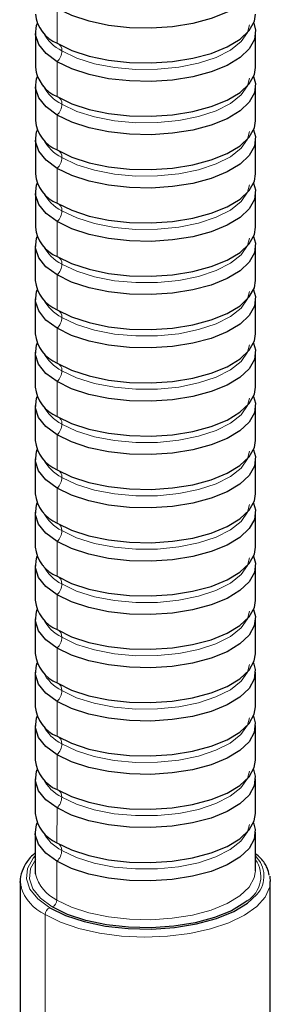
# Model space of a CAD drawing. Header units: millimetres. Extents: x 5 to 418, y 2 to 292.
# Tile 3 of 16: x 88 to 99, y 114 to 156. Entities that reach past the tile are written whole.
import ezdxf

# ---------------------------------------------------------------- set-up
doc = ezdxf.new("R2010")
doc.units = ezdxf.units.MM

msp = doc.modelspace()

# ---------------------------------------------------------------- linework, layer by layer
at = {"color": 7, "linetype": 'Continuous', "lineweight": 18}
for p, q in [((89.8238, 154.7582), (89.8241, 156.2214)), ((89.8232, 152.5194), (89.8236, 153.9827)), ((89.8227, 150.2807), (89.823, 151.7439)), ((89.8221, 148.0419), (89.8225, 149.5052)), ((89.8215, 145.8032), (89.8219, 147.2664)), ((89.821, 143.5644), (89.8213, 145.0276)), ((89.8204, 141.3256), (89.8208, 142.7889)), ((89.8199, 139.0869), (89.8202, 140.5501)), ((89.8193, 136.8481), (89.8197, 138.3114)), ((89.8187, 134.6094), (89.8191, 136.0726)), ((89.8182, 132.3706), (89.8185, 133.8338)), ((89.8176, 130.1318), (89.818, 131.5951)), ((89.8171, 127.8931), (89.8174, 129.3563)), ((89.8165, 125.6543), (89.8169, 127.1175)), ((89.8159, 123.4156), (89.8163, 124.8788)), ((89.8154, 121.1768), (89.8158, 122.64)), ((89.8148, 118.7741), (89.8152, 120.4013)), ((89.3134, 118.1604), (89.2911, 28.8338))]:
    msp.add_line(p, q, dxfattribs=at)
at = {"color": 7, "linetype": 'Continuous', "lineweight": 25}
for p, q in [((88.9081, 155.2125), (88.9077, 153.7492)), ((98.1577, 153.7469), (98.1581, 155.2102)), ((88.9075, 152.9737), (88.9071, 151.5105)), ((98.1571, 151.5082), (98.1575, 152.9714)), ((88.9069, 150.7349), (88.9066, 149.2717)), ((98.1566, 149.2694), (98.1569, 150.7326)), ((88.9064, 148.4962), (88.906, 147.0329)), ((98.156, 147.0306), (98.1564, 148.4939)), ((88.9058, 146.2574), (88.9055, 144.7942)), ((98.1555, 144.7919), (98.1558, 146.2551)), ((88.9053, 144.0187), (88.9049, 142.5554)), ((98.1549, 142.5531), (98.1553, 144.0163)), ((88.9047, 141.7799), (88.9043, 140.3167)), ((98.1543, 140.3144), (98.1547, 141.7776)), ((88.9042, 139.5411), (88.9038, 138.0779)), ((98.1538, 138.0756), (98.1542, 139.5388)), ((88.9036, 137.3024), (88.9032, 135.8391)), ((98.1532, 135.8368), (98.1536, 137.3001)), ((88.903, 135.0636), (88.9027, 133.6004)), ((98.1527, 133.5981), (98.153, 135.0613)), ((88.9025, 132.8249), (88.9021, 131.3616)), ((98.1521, 131.3593), (98.1525, 132.8225)), ((88.9019, 130.5861), (88.9015, 129.1229)), ((98.1515, 129.1206), (98.1519, 130.5838)), ((88.9014, 128.3473), (88.901, 126.8841)), ((98.151, 126.8818), (98.1514, 128.345)), ((88.9008, 126.1086), (88.9004, 124.6453)), ((98.1504, 124.643), (98.1508, 126.1063)), ((88.9002, 123.8698), (88.8999, 122.4066)), ((98.1499, 122.4043), (98.1502, 123.8675)), ((88.8997, 121.6311), (88.8993, 120.0039)), ((98.1493, 120.0016), (98.1497, 121.6287)), ((88.2742, 119.5563), (88.2519, 30.2298)), ((98.7519, 30.2272), (98.7742, 119.5537))]:
    msp.add_line(p, q, dxfattribs=at)
at = {"color": 7, "linetype": 'Continuous', "lineweight": 25, "flags": 128}
for points in [[(98.0759, 157.8367), (98.1526, 157.5541), (98.1099, 157.1511), (97.8913, 156.7595), (97.5052, 156.3945), (96.9665, 156.07), (96.2959, 155.7986), (95.5192, 155.5906), (94.6661, 155.4541), (93.7695, 155.3943), (92.8639, 155.4135), (91.984, 155.511), (91.1636, 155.683), (90.4343, 155.9229), (89.8241, 156.2214)], [(89.8238, 154.7582), (90.4339, 154.4596), (91.1632, 154.2197), (91.9836, 154.0478), (92.8635, 153.9503), (93.7691, 153.9311), (94.6657, 153.9909), (95.5188, 154.1274), (96.2956, 154.3354), (96.9662, 154.6068), (97.5049, 154.9313), (97.8909, 155.2963), (98.1095, 155.6878), (98.1583, 155.9857)], [(89.8236, 153.9827), (89.356, 154.3285), (89.0489, 154.7082), (88.9141, 155.1072), (88.9568, 155.5103), (88.991, 155.6002)], [(98.0754, 155.5979), (98.152, 155.3154), (98.1093, 154.9123), (97.8907, 154.5207), (97.5047, 154.1557), (96.966, 153.8313), (96.2954, 153.5598), (95.5186, 153.3519), (94.6655, 153.2154), (93.769, 153.1556), (92.8633, 153.1748), (91.9834, 153.2722), (91.163, 153.4442), (90.4338, 153.6841), (89.8236, 153.9827)], [(89.8232, 152.5194), (90.4334, 152.2209), (91.1627, 151.981), (91.983, 151.809), (92.8629, 151.7115), (93.7686, 151.6923), (94.6652, 151.7521), (95.5182, 151.8886), (96.295, 152.0966), (96.9656, 152.368), (97.5043, 152.6925), (97.8904, 153.0575), (98.1089, 153.4491), (98.1577, 153.7469)], [(89.823, 151.7439), (89.3554, 152.0897), (89.0483, 152.4694), (88.9135, 152.8685), (88.9563, 153.2715), (88.9904, 153.3614)], [(98.0748, 153.3592), (98.1515, 153.0766), (98.1088, 152.6736), (97.8902, 152.282), (97.5041, 151.917), (96.9654, 151.5925), (96.2948, 151.3211), (95.518, 151.1131), (94.665, 150.9766), (93.7684, 150.9168), (92.8627, 150.936), (91.9828, 151.0335), (91.1625, 151.2054), (90.4332, 151.4453), (89.823, 151.7439)], [(89.8227, 150.2807), (90.4328, 149.9821), (91.1621, 149.7422), (91.9825, 149.5702), (92.8624, 149.4728), (93.768, 149.4536), (94.6646, 149.5134), (95.5177, 149.6499), (96.2944, 149.8578), (96.9651, 150.1293), (97.5037, 150.4537), (97.8898, 150.8188), (98.1084, 151.2103), (98.1571, 151.5082)], [(89.8225, 149.5052), (89.3548, 149.8509), (89.0477, 150.2307), (88.913, 150.6297), (88.9557, 151.0328), (88.9899, 151.1227)], [(98.0742, 151.1204), (98.1509, 150.8378), (98.1082, 150.4348), (97.8896, 150.0432), (97.5035, 149.6782), (96.9649, 149.3537), (96.2943, 149.0823), (95.5175, 148.8744), (94.6644, 148.7378), (93.7678, 148.678), (92.8622, 148.6972), (91.9823, 148.7947), (91.1619, 148.9667), (90.4326, 149.2066), (89.8225, 149.5052)], [(89.8219, 147.2664), (89.3543, 147.6122), (89.0472, 147.9919), (88.9124, 148.391), (88.9551, 148.794), (88.9893, 148.8839)], [(89.8221, 148.0419), (90.4323, 147.7433), (91.1615, 147.5035), (91.9819, 147.3315), (92.8618, 147.234), (93.7675, 147.2148), (94.6641, 147.2746), (95.5171, 147.4111), (96.2939, 147.6191), (96.9645, 147.8905), (97.5032, 148.215), (97.8892, 148.58), (98.1078, 148.9716), (98.1566, 149.2694)], [(98.0737, 148.8817), (98.1504, 148.5991), (98.1076, 148.196), (97.889, 147.8045), (97.503, 147.4394), (96.9643, 147.115), (96.2937, 146.8436), (95.5169, 146.6356), (94.6639, 146.4991), (93.7673, 146.4393), (92.8616, 146.4585), (91.9817, 146.5559), (91.1614, 146.7279), (90.4321, 146.9678), (89.8219, 147.2664)], [(89.8215, 145.8032), (90.4317, 145.5046), (91.161, 145.2647), (91.9814, 145.0927), (92.8613, 144.9953), (93.7669, 144.9761), (94.6635, 145.0359), (95.5166, 145.1724), (96.2933, 145.3803), (96.9639, 145.6517), (97.5026, 145.9762), (97.8887, 146.3412), (98.1073, 146.7328), (98.156, 147.0306)], [(89.8213, 145.0276), (89.3537, 145.3734), (89.0466, 145.7531), (88.9118, 146.1522), (88.9546, 146.5553), (88.9887, 146.6452)], [(98.0731, 146.6429), (98.1498, 146.3603), (98.1071, 145.9573), (97.8885, 145.5657), (97.5024, 145.2007), (96.9637, 144.8762), (96.2931, 144.6048), (95.5164, 144.3968), (94.6633, 144.2603), (93.7667, 144.2005), (92.8611, 144.2197), (91.9812, 144.3172), (91.1608, 144.4892), (90.4315, 144.7291), (89.8213, 145.0276)], [(89.821, 143.5644), (90.4312, 143.2658), (91.1604, 143.0259), (91.9808, 142.854), (92.8607, 142.7565), (93.7664, 142.7373), (94.6629, 142.7971), (95.516, 142.9336), (96.2928, 143.1416), (96.9634, 143.413), (97.5021, 143.7374), (97.8881, 144.1025), (98.1067, 144.494), (98.1555, 144.7919)], [(89.8208, 142.7889), (89.3532, 143.1347), (89.0461, 143.5144), (88.9113, 143.9134), (88.954, 144.3165), (88.9882, 144.4064)], [(98.0726, 144.4041), (98.1492, 144.1216), (98.1065, 143.7185), (97.8879, 143.3269), (97.5019, 142.9619), (96.9632, 142.6375), (96.2926, 142.366), (95.5158, 142.1581), (94.6627, 142.0216), (93.7662, 141.9618), (92.8605, 141.981), (91.9806, 142.0784), (91.1602, 142.2504), (90.431, 142.4903), (89.8208, 142.7889)], [(89.8204, 141.3256), (90.4306, 141.0271), (91.1599, 140.7872), (91.9802, 140.6152), (92.8601, 140.5177), (93.7658, 140.4985), (94.6624, 140.5583), (95.5154, 140.6948), (96.2922, 140.9028), (96.9628, 141.1742), (97.5015, 141.4987), (97.8876, 141.8637), (98.1062, 142.2553), (98.1549, 142.5531)], [(89.8202, 140.5501), (89.3526, 140.8959), (89.0455, 141.2756), (88.9107, 141.6747), (88.9535, 142.0777), (88.9876, 142.1676)], [(98.072, 142.1654), (98.1487, 141.8828), (98.106, 141.4797), (97.8874, 141.0882), (97.5013, 140.7232), (96.9626, 140.3987), (96.292, 140.1273), (95.5153, 139.9193), (94.6622, 139.7828), (93.7656, 139.723), (92.86, 139.7422), (91.98, 139.8397), (91.1597, 140.0116), (90.4304, 140.2515), (89.8202, 140.5501)], [(89.8199, 139.0869), (90.43, 138.7883), (91.1593, 138.5484), (91.9797, 138.3764), (92.8596, 138.279), (93.7652, 138.2598), (94.6618, 138.3196), (95.5149, 138.4561), (96.2916, 138.664), (96.9623, 138.9355), (97.5009, 139.2599), (97.887, 139.625), (98.1056, 140.0165), (98.1543, 140.3144)], [(89.8197, 138.3114), (89.352, 138.6571), (89.0449, 139.0369), (88.9102, 139.4359), (88.9529, 139.839), (88.9871, 139.9289)], [(98.0714, 139.9266), (98.1481, 139.644), (98.1054, 139.241), (97.8868, 138.8494), (97.5007, 138.4844), (96.9621, 138.1599), (96.2915, 137.8885), (95.5147, 137.6805), (94.6616, 137.544), (93.765, 137.4842), (92.8594, 137.5034), (91.9795, 137.6009), (91.1591, 137.7729), (90.4298, 138.0128), (89.8197, 138.3114)], [(89.8193, 136.8481), (90.4295, 136.5495), (91.1588, 136.3097), (91.9791, 136.1377), (92.859, 136.0402), (93.7647, 136.021), (94.6613, 136.0808), (95.5143, 136.2173), (96.2911, 136.4253), (96.9617, 136.6967), (97.5004, 137.0212), (97.8864, 137.3862), (98.105, 137.7778), (98.1538, 138.0756)], [(89.8191, 136.0726), (89.3515, 136.4184), (89.0444, 136.7981), (88.9096, 137.1972), (88.9523, 137.6002), (88.9865, 137.6901)], [(98.0709, 137.6879), (98.1476, 137.4053), (98.1048, 137.0022), (97.8862, 136.6107), (97.5002, 136.2456), (96.9615, 135.9212), (96.2909, 135.6498), (95.5141, 135.4418), (94.6611, 135.3053), (93.7645, 135.2455), (92.8588, 135.2647), (91.9789, 135.3621), (91.1586, 135.5341), (90.4293, 135.774), (89.8191, 136.0726)], [(89.8187, 134.6094), (90.4289, 134.3108), (91.1582, 134.0709), (91.9786, 133.8989), (92.8585, 133.8015), (93.7641, 133.7823), (94.6607, 133.8421), (95.5138, 133.9786), (96.2905, 134.1865), (96.9611, 134.4579), (97.4998, 134.7824), (97.8859, 135.1474), (98.1045, 135.539), (98.1532, 135.8368)], [(89.8185, 133.8338), (89.3509, 134.1796), (89.0438, 134.5593), (88.9091, 134.9584), (88.9518, 135.3615), (88.9859, 135.4514)], [(98.0703, 135.4491), (98.147, 135.1665), (98.1043, 134.7635), (97.8857, 134.3719), (97.4996, 134.0069), (96.9609, 133.6824), (96.2903, 133.411), (95.5136, 133.203), (94.6605, 133.0665), (93.7639, 133.0067), (92.8583, 133.0259), (91.9784, 133.1234), (91.158, 133.2954), (90.4287, 133.5353), (89.8185, 133.8338)], [(89.8182, 132.3706), (90.4284, 132.072), (91.1576, 131.8321), (91.978, 131.6602), (92.8579, 131.5627), (93.7636, 131.5435), (94.6601, 131.6033), (95.5132, 131.7398), (96.29, 131.9478), (96.9606, 132.2192), (97.4993, 132.5436), (97.8853, 132.9087), (98.1039, 133.3002), (98.1527, 133.5981)], [(89.818, 131.5951), (89.3504, 131.9409), (89.0433, 132.3206), (88.9085, 132.7196), (88.9512, 133.1227), (88.9854, 133.2126)], [(98.0698, 133.2103), (98.1465, 132.9278), (98.1037, 132.5247), (97.8851, 132.1331), (97.4991, 131.7681), (96.9604, 131.4437), (96.2898, 131.1722), (95.513, 130.9643), (94.66, 130.8278), (93.7634, 130.768), (92.8577, 130.7872), (91.9778, 130.8846), (91.1574, 131.0566), (90.4282, 131.2965), (89.818, 131.5951)], [(89.8176, 130.1318), (90.4278, 129.8333), (91.1571, 129.5934), (91.9774, 129.4214), (92.8573, 129.3239), (93.763, 129.3047), (94.6596, 129.3645), (95.5127, 129.501), (96.2894, 129.709), (96.96, 129.9804), (97.4987, 130.3049), (97.8848, 130.6699), (98.1034, 131.0615), (98.1521, 131.3593)], [(89.8174, 129.3563), (89.3498, 129.7021), (89.0427, 130.0818), (88.9079, 130.4809), (88.9507, 130.8839), (88.9848, 130.9738)], [(98.0692, 130.9716), (98.1459, 130.689), (98.1032, 130.2859), (97.8846, 129.8944), (97.4985, 129.5294), (96.9598, 129.2049), (96.2892, 128.9335), (95.5125, 128.7255), (94.6594, 128.589), (93.7628, 128.5292), (92.8572, 128.5484), (91.9772, 128.6459), (91.1569, 128.8178), (90.4276, 129.0577), (89.8174, 129.3563)], [(89.8171, 127.8931), (90.4272, 127.5945), (91.1565, 127.3546), (91.9769, 127.1826), (92.8568, 127.0852), (93.7624, 127.066), (94.659, 127.1258), (95.5121, 127.2623), (96.2889, 127.4702), (96.9595, 127.7417), (97.4981, 128.0661), (97.8842, 128.4312), (98.1028, 128.8227), (98.1515, 129.1206)], [(89.8169, 127.1175), (89.3492, 127.4633), (89.0421, 127.8431), (88.9074, 128.2421), (88.9501, 128.6452), (88.9843, 128.7351)], [(98.0686, 128.7328), (98.1453, 128.4502), (98.1026, 128.0472), (97.884, 127.6556), (97.498, 127.2906), (96.9593, 126.9661), (96.2887, 126.6947), (95.5119, 126.4867), (94.6588, 126.3502), (93.7622, 126.2904), (92.8566, 126.3096), (91.9767, 126.4071), (91.1563, 126.5791), (90.427, 126.819), (89.8169, 127.1175)], [(89.8165, 125.6543), (90.4267, 125.3557), (91.156, 125.1159), (91.9763, 124.9439), (92.8562, 124.8464), (93.7619, 124.8272), (94.6585, 124.887), (95.5115, 125.0235), (96.2883, 125.2315), (96.9589, 125.5029), (97.4976, 125.8274), (97.8836, 126.1924), (98.1022, 126.584), (98.151, 126.8818)], [(89.8163, 124.8788), (89.3487, 125.2246), (89.0416, 125.6043), (88.9068, 126.0034), (88.9495, 126.4064), (88.9837, 126.4963)], [(98.0681, 126.494), (98.1448, 126.2115), (98.102, 125.8084), (97.8834, 125.4169), (97.4974, 125.0518), (96.9587, 124.7274), (96.2881, 124.4559), (95.5113, 124.248), (94.6583, 124.1115), (93.7617, 124.0517), (92.856, 124.0709), (91.9761, 124.1683), (91.1558, 124.3403), (90.4265, 124.5802), (89.8163, 124.8788)], [(89.8159, 123.4156), (90.4261, 123.117), (91.1554, 122.8771), (91.9758, 122.7051), (92.8557, 122.6076), (93.7613, 122.5884), (94.6579, 122.6483), (95.511, 122.7848), (96.2877, 122.9927), (96.9583, 123.2641), (97.497, 123.5886), (97.8831, 123.9536), (98.1017, 124.3452), (98.1504, 124.643)], [(89.8158, 122.64), (89.3481, 122.9858), (89.041, 123.3655), (88.9063, 123.7646), (88.949, 124.1677), (88.9831, 124.2576)], [(98.0675, 124.2553), (98.1442, 123.9727), (98.1015, 123.5697), (97.8829, 123.1781), (97.4968, 122.8131), (96.9582, 122.4886), (96.2875, 122.2172), (95.5108, 122.0092), (94.6577, 121.8727), (93.7611, 121.8129), (92.8555, 121.8321), (91.9756, 121.9296), (91.1552, 122.1016), (90.4259, 122.3415), (89.8158, 122.64)], [(89.8152, 120.4013), (89.3476, 120.7471), (89.0405, 121.1268), (88.9057, 121.5258), (88.9484, 121.9289), (88.9826, 122.0188)], [(98.067, 122.0165), (98.1437, 121.734), (98.1009, 121.3309), (97.8823, 120.9393), (97.4963, 120.5743), (96.9576, 120.2499), (96.287, 119.9784), (95.5102, 119.7705), (94.6572, 119.634), (93.7606, 119.5742), (92.8549, 119.5934), (91.975, 119.6908), (91.1546, 119.8628), (90.4254, 120.1027), (89.8152, 120.4013)], [(89.8154, 121.1768), (90.4256, 120.8782), (91.1548, 120.6383), (91.9752, 120.4664), (92.8551, 120.3689), (93.7608, 120.3497), (94.6573, 120.4095), (95.5104, 120.546), (96.2872, 120.754), (96.9578, 121.0254), (97.4965, 121.3498), (97.8825, 121.7149), (98.1011, 122.1064), (98.1499, 122.4043)], [(88.8993, 120.0039), (88.9053, 119.8987), (88.9106, 119.8599)], [(88.2976, 119.3356), (88.2934, 119.3561), (88.2742, 119.5563)], [(98.7507, 119.7745), (98.7549, 119.7539), (98.7742, 119.5537)], [(89.514, 118.4507), (90.1736, 118.1279), (90.962, 117.8685), (91.8489, 117.6826), (92.8002, 117.5772), (93.7792, 117.5565), (94.7485, 117.6211), (95.6707, 117.7687), (96.5105, 117.9935), (97.2355, 118.287), (97.8178, 118.6377), (98.2118, 119.0037)], [(97.8061, 118.7409), (97.7105, 118.6663), (97.1427, 118.3243), (96.4358, 118.0382), (95.6171, 117.819), (94.7179, 117.6751), (93.7729, 117.612), (92.8183, 117.6323), (91.8908, 117.735), (91.0261, 117.9163), (90.2574, 118.1691), (89.6142, 118.4839)]]:
    msp.add_lwpolyline(points, dxfattribs=at)
at = {"color": 7, "linetype": 'Continuous', "lineweight": 18, "flags": 128}
for points in [[(97.9055, 155.5301), (97.823, 155.2158), (97.5506, 154.8273), (97.1026, 154.4725), (96.4986, 154.1669), (95.7651, 153.9239), (94.9339, 153.7542), (94.0416, 153.6651), (93.127, 153.6605), (92.2302, 153.7406), (91.3904, 153.9019), (90.6441, 154.1375), (90.0242, 154.4369)], [(97.9049, 153.2913), (97.8224, 152.977), (97.55, 152.5885), (97.102, 152.2337), (96.4981, 151.9282), (95.7645, 151.6852), (94.9334, 151.5154), (94.041, 151.4263), (93.1265, 151.4217), (92.2297, 151.5018), (91.3898, 151.6632), (90.6436, 151.8987), (90.0236, 152.1981)], [(97.9044, 151.0525), (97.8218, 150.7383), (97.5494, 150.3498), (97.1015, 149.995), (96.4975, 149.6894), (95.7639, 149.4464), (94.9328, 149.2767), (94.0405, 149.1875), (93.1259, 149.1829), (92.2291, 149.2631), (91.3892, 149.4244), (90.643, 149.6599), (90.0231, 149.9593)], [(97.9038, 148.8138), (97.8213, 148.4995), (97.5489, 148.111), (97.1009, 147.7562), (96.4969, 147.4506), (95.7634, 147.2077), (94.9323, 147.0379), (94.0399, 146.9488), (93.1254, 146.9442), (92.2285, 147.0243), (91.3887, 147.1856), (90.6425, 147.4212), (90.0225, 147.7206)], [(97.9032, 146.575), (97.8207, 146.2608), (97.5483, 145.8722), (97.1004, 145.5174), (96.4964, 145.2119), (95.7628, 144.9689), (94.9317, 144.7991), (94.0394, 144.71), (93.1248, 144.7054), (92.228, 144.7855), (91.3881, 144.9469), (90.6419, 145.1824), (90.022, 145.4818)], [(97.9027, 144.3362), (97.8202, 144.022), (97.5478, 143.6335), (97.0998, 143.2787), (96.4958, 142.9731), (95.7623, 142.7301), (94.9311, 142.5604), (94.0388, 142.4713), (93.1242, 142.4667), (92.2274, 142.5468), (91.3876, 142.7081), (90.6413, 142.9436), (90.0214, 143.2431)], [(97.9021, 142.0975), (97.8196, 141.7832), (97.5472, 141.3947), (97.0992, 141.0399), (96.4953, 140.7343), (95.7617, 140.4914), (94.9306, 140.3216), (94.0382, 140.2325), (93.1237, 140.2279), (92.2269, 140.308), (91.387, 140.4694), (90.6408, 140.7049), (90.0208, 141.0043)], [(97.9016, 139.8587), (97.819, 139.5445), (97.5467, 139.1559), (97.0987, 138.8011), (96.4947, 138.4956), (95.7611, 138.2526), (94.93, 138.0829), (94.0377, 137.9937), (93.1231, 137.9891), (92.2263, 138.0693), (91.3864, 138.2306), (90.6402, 138.4661), (90.0203, 138.7655)], [(97.901, 137.62), (97.8185, 137.3057), (97.5461, 136.9172), (97.0981, 136.5624), (96.4942, 136.2568), (95.7606, 136.0139), (94.9295, 135.8441), (94.0371, 135.755), (93.1226, 135.7504), (92.2257, 135.8305), (91.3859, 135.9918), (90.6397, 136.2274), (90.0197, 136.5268)], [(97.9004, 135.3812), (97.8179, 135.067), (97.5455, 134.6784), (97.0976, 134.3236), (96.4936, 134.0181), (95.76, 133.7751), (94.9289, 133.6053), (94.0366, 133.5162), (93.122, 133.5116), (92.2252, 133.5917), (91.3853, 133.7531), (90.6391, 133.9886), (90.0192, 134.288)], [(97.8999, 133.1424), (97.8174, 132.8282), (97.545, 132.4397), (97.097, 132.0849), (96.493, 131.7793), (95.7595, 131.5363), (94.9283, 131.3666), (94.036, 131.2774), (93.1214, 131.2728), (92.2246, 131.353), (91.3848, 131.5143), (90.6385, 131.7498), (90.0186, 132.0492)], [(97.8993, 130.9037), (97.8168, 130.5894), (97.5444, 130.2009), (97.0964, 129.8461), (96.4925, 129.5405), (95.7589, 129.2976), (94.9278, 129.1278), (94.0354, 129.0387), (93.1209, 129.0341), (92.2241, 129.1142), (91.3842, 129.2756), (90.638, 129.5111), (90.018, 129.8105)], [(97.8988, 128.6649), (97.8162, 128.3507), (97.5439, 127.9621), (97.0959, 127.6073), (96.4919, 127.3018), (95.7583, 127.0588), (94.9272, 126.8891), (94.0349, 126.7999), (93.1203, 126.7953), (92.2235, 126.8755), (91.3836, 127.0368), (90.6374, 127.2723), (90.0175, 127.5717)], [(97.8982, 126.4262), (97.8157, 126.1119), (97.5433, 125.7234), (97.0953, 125.3686), (96.4914, 125.063), (95.7578, 124.8201), (94.9267, 124.6503), (94.0343, 124.5612), (93.1198, 124.5566), (92.223, 124.6367), (91.3831, 124.798), (90.6369, 125.0336), (90.0169, 125.333)], [(97.8977, 124.1874), (97.8151, 123.8732), (97.5427, 123.4846), (97.0948, 123.1298), (96.4908, 122.8243), (95.7572, 122.5813), (94.9261, 122.4115), (94.0338, 122.3224), (93.1192, 122.3178), (92.2224, 122.3979), (91.3825, 122.5593), (90.6363, 122.7948), (90.0164, 123.0942)], [(97.8971, 121.9486), (97.8146, 121.6344), (97.5422, 121.2459), (97.0942, 120.8911), (96.4902, 120.5855), (95.7567, 120.3425), (94.9255, 120.1728), (94.0332, 120.0836), (93.1186, 120.079), (92.2218, 120.1592), (91.382, 120.3205), (90.6358, 120.556), (90.0158, 120.8554)], [(88.8994, 120.6256), (88.8132, 120.5255), (88.5769, 120.1021), (88.5307, 119.6664), (88.6764, 119.235), (89.0084, 118.8245), (89.514, 118.4507)], [(89.6142, 118.4839), (89.1213, 118.8483), (88.7976, 119.2486), (88.6556, 119.6692), (88.7006, 120.0941), (88.9209, 120.4941)], [(89.8148, 118.7741), (90.425, 118.4756), (91.1542, 118.2357), (91.9746, 118.0637), (92.8545, 117.9662), (93.7602, 117.947), (94.6567, 118.0068), (95.5098, 118.1433), (96.2866, 118.3513), (96.9572, 118.6227), (97.4959, 118.9472), (97.8819, 119.3122), (98.1005, 119.7038), (98.1493, 120.0016)], [(98.7742, 119.5537), (98.7484, 119.3228), (98.564, 118.8995), (98.2079, 118.4986), (97.6924, 118.1336), (97.0349, 117.8171), (96.2579, 117.5597), (95.3877, 117.3703), (94.4541, 117.2553), (93.4889, 117.2186), (92.5248, 117.2614), (91.5948, 117.3824), (90.7304, 117.5773), (89.9613, 117.8396), (89.3134, 118.1604)]]:
    msp.add_lwpolyline(points, dxfattribs=at)
at = {"color": 7, "linetype": 'Continuous', "lineweight": 25}
for centre in [(90.3972, 156.1408), (90.3966, 153.902), (90.3961, 151.6632), (90.3955, 149.4245), (90.395, 147.1857), (90.3944, 144.947), (90.3938, 142.7082), (90.3933, 140.4694), (90.3927, 138.2307), (90.3922, 135.9919), (90.3916, 133.7532), (90.391, 131.5144), (90.3905, 129.2756), (90.3899, 127.0369), (90.3894, 124.7981), (90.3888, 122.5594)]:
    msp.add_arc(centre, 1.4968, 185.85823, 247.47346, dxfattribs=at)
at = {"color": 7, "linetype": 'Continuous', "lineweight": 18}
for centre, radius, start, end in [((90.7974, 155.9909), 1.7357, 206.38953, 243.54698), ((89.7108, 154.4646), 0.3146, 354.94173, 68.9589), ((89.3678, 154.4554), 0.6567, 313.95619, 358.3818), ((90.7968, 153.7521), 1.7357, 206.38953, 243.54698), ((89.3672, 152.2166), 0.6567, 313.95619, 358.3818), ((89.7103, 152.2258), 0.3146, 354.94173, 68.9589), ((90.7963, 151.5133), 1.7357, 206.38953, 243.54698), ((89.7097, 149.9871), 0.3146, 354.94173, 68.9589), ((89.3667, 149.9779), 0.6567, 313.95619, 358.3818), ((90.7957, 149.2746), 1.7357, 206.38953, 243.54698), ((89.3661, 147.7391), 0.6567, 313.95619, 358.3818), ((89.7091, 147.7483), 0.3146, 354.94173, 68.9589), ((90.7952, 147.0358), 1.7357, 206.38953, 243.54698), ((89.7086, 145.5095), 0.3146, 354.94173, 68.9589), ((89.3655, 145.5004), 0.6567, 313.95619, 358.3818), ((90.7946, 144.797), 1.7357, 206.38953, 243.54698), ((89.708, 143.2708), 0.3146, 354.94173, 68.9589), ((89.365, 143.2616), 0.6567, 313.95619, 358.3818), ((90.794, 142.5583), 1.7357, 206.38953, 243.54698), ((89.7075, 141.032), 0.3146, 354.94173, 68.9589), ((89.3644, 141.0228), 0.6567, 313.95619, 358.3818), ((90.7935, 140.3195), 1.7357, 206.38953, 243.54698), ((89.7069, 138.7933), 0.3146, 354.94173, 68.9589), ((89.3639, 138.7841), 0.6567, 313.95619, 358.3818), ((90.7929, 138.0808), 1.7357, 206.38953, 243.54698), ((89.3633, 136.5453), 0.6567, 313.95619, 358.3818), ((89.7063, 136.5545), 0.3146, 354.94173, 68.9589), ((90.7924, 135.842), 1.7357, 206.38953, 243.54698), ((89.7058, 134.3157), 0.3146, 354.94173, 68.9589), ((89.3627, 134.3066), 0.6567, 313.95619, 358.3818), ((90.7918, 133.6032), 1.7357, 206.38953, 243.54698), ((89.7052, 132.077), 0.3146, 354.94173, 68.9589), ((89.3622, 132.0678), 0.6567, 313.95619, 358.3818), ((90.7912, 131.3645), 1.7357, 206.38953, 243.54698), ((89.7047, 129.8382), 0.3146, 354.94173, 68.9589), ((89.3616, 129.829), 0.6567, 313.95619, 358.3818), ((90.7907, 129.1257), 1.7357, 206.38953, 243.54698), ((89.7041, 127.5995), 0.3146, 354.94173, 68.9589), ((89.3611, 127.5903), 0.6567, 313.95619, 358.3818), ((90.7901, 126.887), 1.7357, 206.38953, 243.54698), ((89.3605, 125.3515), 0.6567, 313.95619, 358.3818), ((89.7036, 125.3607), 0.3146, 354.94173, 68.9589), ((90.7896, 124.6482), 1.7357, 206.38953, 243.54698), ((89.703, 123.1219), 0.3146, 354.94173, 68.9589), ((89.3599, 123.1127), 0.6567, 313.95619, 358.3818), ((90.789, 122.4094), 1.7357, 206.38953, 243.54698), ((89.7024, 120.8832), 0.3146, 354.94173, 68.9589), ((89.3594, 120.874), 0.6567, 313.95619, 358.3818), ((97.1721, 119.7628), 1.2026, 301.81424, 35.64654), ((97.3361, 119.781), 1.1709, 318.40784, 46.00321), ((90.5331, 120.2918), 1.679, 194.90278, 244.67008), ((90.1751, 119.9318), 1.9699, 197.61813, 244.05927), ((89.4967, 118.7795), 0.3181, 291.67353, 359.04304), ((89.6314, 118.1551), 0.3181, 111.67353, 179.04304)]:
    msp.add_arc(centre, radius, start, end, dxfattribs=at)
at = {"color": 7, "linetype": 'Continuous', "lineweight": 25}
for points, knots in [([(88.8995, 120.7427), (88.8839, 120.7313), (88.7002, 120.5968), (88.4896, 120.3087), (88.2931, 119.8759), (88.2426, 119.5282), (88.3041, 119.338), (88.3177, 119.2961)], [0, 0, 0, 0, 0.02922809, 0.34470025, 0.62190476, 0.91657368, 1, 1, 1, 1]), ([(98.7307, 119.814), (98.7068, 119.9168), (98.649, 120.1661), (98.4444, 120.4744), (98.2284, 120.6601), (98.1495, 120.728)], [0, 0, 0, 0, 0.3083037, 0.7471418, 1, 1, 1, 1])]:
    msp.add_open_spline(points, degree=3, knots=knots, dxfattribs=at)

doc.saveas('drawing.dxf')
